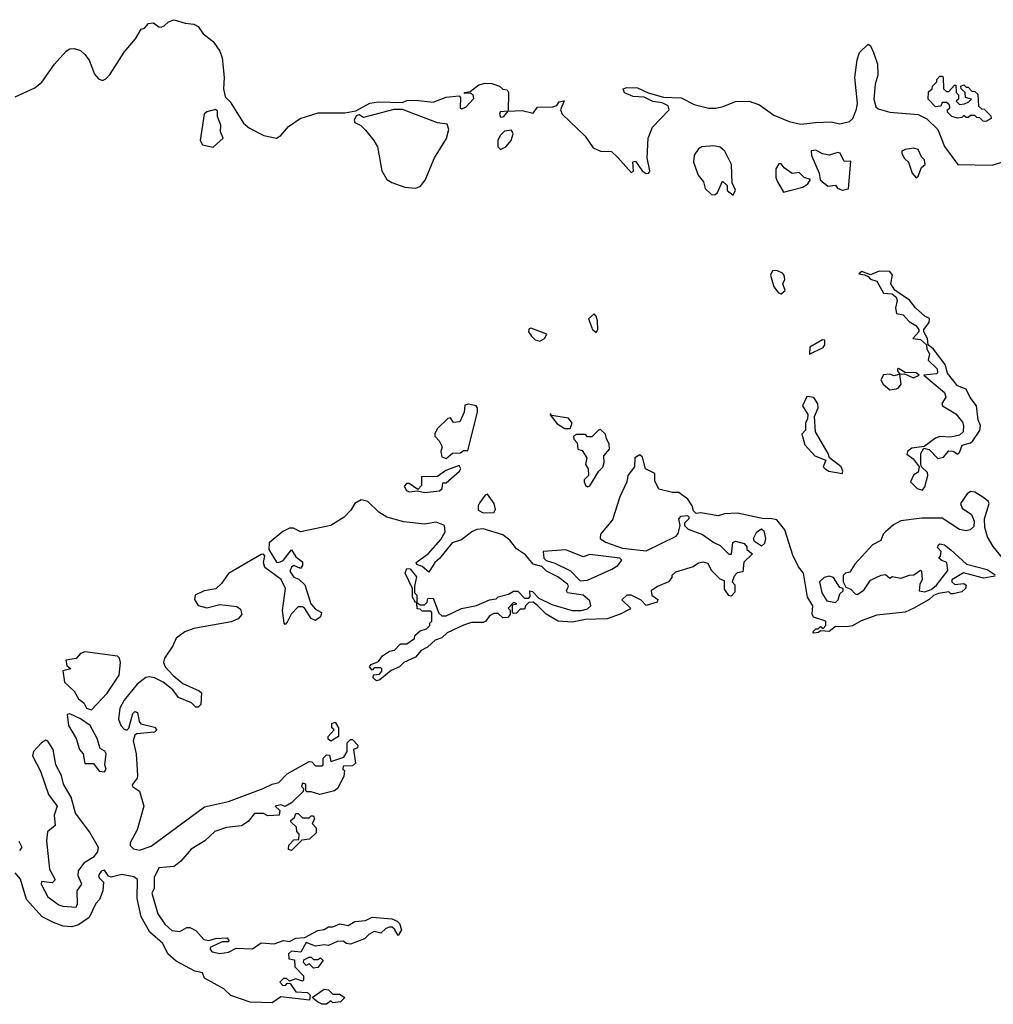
# Model space of a CAD drawing. Extents: x 2240384 to 2404287, y 351326 to 526670.
# Tile 52 of 256: x 2334155 to 2338630, y 375163 to 379690. Entities that reach past the tile are written whole.
import ezdxf

# ---------------------------------------------------------------- set-up
doc = ezdxf.new("R2010")
doc.units = 0

msp = doc.modelspace()

# ---------------------------------------------------------------- linework, layer by layer
at = {"layer": '0CON20XD'}
for points in [[(2334135, 379336), (2334225, 379376.8), (2334257.4, 379402.6), (2334315, 379486.2), (2334368.8, 379545), (2334385, 379555.3), (2334405, 379558), (2334435, 379548.9), (2334455, 379530.4), (2334475, 379504.4), (2334499.3, 379439.3), (2334518, 379418), (2334535, 379410.4), (2334551.5, 379418.5), (2334570.5, 379439.5), (2334635, 379540.6), (2334687.6, 379602.4), (2334714, 379646), (2334728.3, 379651.7), (2334747.7, 379672.3), (2334770, 379675), (2334795, 379656.7), (2334805, 379656.2), (2334818.8, 379661.2), (2334839.3, 379680.7), (2334865, 379690), (2334915, 379674), (2334955, 379668.8), (2334975, 379658), (2334998, 379625), (2335045, 379589.4), (2335075, 379545.7), (2335086.1, 379515), (2335094.3, 379425), (2335092, 379372), (2335100, 379335), (2335122, 379312), (2335183.8, 379215), (2335211.8, 379191.8), (2335277, 379157), (2335335, 379145.5), (2335355, 379157.3), (2335391.2, 379198.8), (2335444.5, 379235.5), (2335527.6, 379262.4), (2335648.9, 379261.1), (2335699.5, 379270.5), (2335764.5, 379305.5), (2335805, 379311.9), (2335915, 379308.8), (2335935, 379318), (2335975, 379320), (2336055, 379311.2), (2336115, 379334), (2336175, 379340), (2336181.7, 379331.7), (2336180, 379285), (2336185, 379280), (2336205, 379287.5), (2336243, 379327), (2336240, 379345), (2336225, 379352.5), (2336200, 379350), (2336200, 379355), (2336225, 379360), (2336265, 379390), (2336295, 379397.5), (2336325.9, 379395.9), (2336360, 379385), (2336375, 379370), (2336395, 379367.5), (2336402.5, 379355), (2336400, 379270), (2336363.6, 379266.4), (2336360, 379255), (2336365, 379242.5), (2336380, 379245), (2336400, 379270), (2336465, 379272.5), (2336515, 379260), (2336535, 379287.5), (2336605, 379288.8), (2336623.8, 379296.2), (2336635, 379312.5), (2336657, 379317), (2336640, 379275), (2336648.8, 379255), (2336754.4, 379155), (2336791.1, 379101.1), (2336825, 379085.5), (2336875, 379084.2), (2336905, 379056.7), (2336965, 378987.5), (2336976.1, 378993.9), (2336973.6, 379036.4), (2336985, 379040), (2337016.7, 378995), (2337035, 378982.5), (2337046.7, 378985), (2337050.8, 378995), (2337039.2, 379055), (2337044.2, 379145.8), (2337064.2, 379195.8), (2337140, 379275), (2337135, 379293.8), (2337107.7, 379307.7), (2337065, 379314), (2337025, 379333.8), (2336975, 379336.7), (2336935, 379353.3), (2336928.3, 379371.7), (2336945, 379378.8), (2336995, 379376.7), (2337043, 379353), (2337113.6, 379333.6), (2337195, 379330.4), (2337255, 379299.6), (2337323.1, 379283.1), (2337355, 379282.9), (2337388.8, 379291.2), (2337445, 379314.4), (2337507.5, 379315), (2337555, 379298.2), (2337621.3, 379251.3), (2337691.7, 379221.7), (2337745, 379209.7), (2337812.1, 379217.9), (2337885, 379220.4), (2337925, 379211.5), (2337968.7, 379221.3), (2337984.2, 379235), (2338001.8, 379278.2), (2338005.6, 379304.4), (2337994.3, 379425), (2338004.2, 379505), (2338015, 379538.8), (2338055, 379577.5), (2338065, 379570), (2338079.5, 379539.5), (2338097.1, 379485), (2338100, 379435), (2338087, 379393), (2338080.8, 379325), (2338089.4, 379289.4), (2338100.7, 379280.7), (2338155, 379265.6), (2338285, 379254.5), (2338325, 379234.4), (2338374.3, 379185), (2338405, 379106.7), (2338467.5, 379025), (2338625, 379020.7), (2338765, 379063.8)], [(2338595, 379222.5), (2338583, 379223), (2338568.3, 379238.3), (2338555, 379240), (2338545, 379250), (2338525, 379250), (2338515, 379240), (2338505, 379240), (2338495, 379250), (2338485, 379240), (2338465, 379237.5), (2338440, 379245), (2338420, 379265), (2338420, 379275), (2338430, 379285), (2338428.3, 379298.3), (2338415, 379310), (2338395, 379310), (2338388.3, 379291.7), (2338365, 379290), (2338330, 379325), (2338331.7, 379358.3), (2338348.3, 379371.7), (2338350, 379385), (2338370, 379405), (2338370, 379415), (2338385, 379430), (2338395, 379430), (2338400, 379425), (2338401.7, 379371.7), (2338415, 379360), (2338425, 379360), (2338451.7, 379388.3), (2338458.3, 379388.3), (2338460, 379355), (2338470, 379345), (2338470, 379325), (2338460, 379315), (2338475, 379300), (2338497.5, 379302.5), (2338518.3, 379311.7), (2338530, 379325), (2338501.7, 379331.7), (2338500, 379355), (2338481.7, 379371.7), (2338480, 379385), (2338495, 379390), (2338505, 379380), (2338515, 379380), (2338531.7, 379361.7), (2338545, 379360), (2338558.3, 379348.3), (2338561.7, 379291.7), (2338575, 379280), (2338588.3, 379278.3), (2338618.3, 379248.3), (2338620, 379235), (2338595, 379222.5)], [(2335045, 379104.7), (2335090, 379145), (2335077.5, 379175), (2335079.2, 379205), (2335063.8, 379245), (2335065, 379270), (2335055, 379276.7), (2335015, 379266.2), (2335003.3, 379255), (2334984.3, 379135), (2334996, 379115), (2335045, 379104.7)], [(2335975, 378915.5), (2335995, 378923.6), (2336018.3, 378951.7), (2336062.3, 379055), (2336116.1, 379143.9), (2336127.1, 379185), (2336119.5, 379209.5), (2336075, 379215.8), (2335915, 379276.7), (2335875, 379276.7), (2335735, 379240), (2335715, 379252.5), (2335702.3, 379247.7), (2335691.9, 379228.1), (2335695, 379216.7), (2335722.9, 379202.9), (2335745, 379182.5), (2335783.3, 379135), (2335799.4, 379105), (2335820, 378995), (2335843.1, 378955), (2335865, 378941.1), (2335925, 378920), (2335975, 378915.5)], [(2336365, 379093.3), (2336388.8, 379105), (2336413.8, 379135), (2336423.3, 379165), (2336415, 379182.5), (2336383, 379177), (2336363, 379157), (2336352.5, 379135), (2336353.3, 379105), (2336365, 379093.3)], [(2337435, 378883.8), (2337445.8, 378905.8), (2337429.3, 378939.3), (2337426.9, 379025), (2337395.5, 379085.5), (2337375, 379104), (2337345, 379110.8), (2337290, 379105), (2337275, 379096.7), (2337255, 379067.5), (2337252, 379035), (2337274, 378975), (2337297.5, 378945), (2337305, 378913.3), (2337335, 378886.7), (2337350, 378885), (2337362.5, 378895), (2337385, 378947.5), (2337407, 378927), (2337407.5, 378905), (2337435, 378883.8)], [(2337935, 378906), (2337965, 378912.5), (2337975, 379040), (2337945, 379037.5), (2337925.8, 379075.8), (2337915, 379080), (2337875, 379066.7), (2337845, 379074), (2337815, 379090), (2337792.3, 379087.7), (2337794, 379065), (2337830, 378985), (2337833.6, 378953.6), (2337870, 378925), (2337905, 378930), (2337913.3, 378915), (2337935, 378906)], [(2338275, 378963.3), (2338285, 378970), (2338299.3, 379010.7), (2338316.7, 379025), (2338313.3, 379045), (2338299.3, 379059.3), (2338285, 379092.5), (2338265, 379100), (2338225, 379092.5), (2338210, 379085), (2338210, 379075), (2338221.7, 379051.7), (2338240, 379035), (2338256.7, 378985), (2338275, 378963.3)], [(2337665, 378897.5), (2337695, 378904.3), (2337755, 378920), (2337777.5, 378935), (2337790, 378955), (2337760, 378965), (2337737, 378987), (2337705, 378982.5), (2337668.3, 379008.3), (2337655, 379026.7), (2337645, 379027.5), (2337630, 379005), (2337631.2, 378965), (2337638.8, 378945), (2337665, 378897.5)], [(2337655, 378430), (2337673.3, 378445), (2337663.3, 378475), (2337671.2, 378495), (2337668.6, 378515), (2337661.2, 378525), (2337635, 378537.1), (2337615, 378535.8), (2337606.2, 378515), (2337622, 378462), (2337643.3, 378435), (2337655, 378430)], [(2338305, 377526.7), (2338315, 377542.5), (2338329.4, 377595), (2338328.3, 377608.3), (2338300, 377635), (2338296.7, 377646.7), (2338297.5, 377695), (2338310, 377720), (2338335, 377713.8), (2338375, 377673.3), (2338400.7, 377679.3), (2338425, 377707.5), (2338445, 377706), (2338466.7, 377693.3), (2338475, 377700), (2338486.2, 377733.8), (2338525, 377744.4), (2338536, 377754), (2338567.9, 377802.1), (2338571.9, 377825), (2338560.6, 377850.6), (2338552.5, 377915), (2338523.6, 377953.6), (2338505, 377991.2), (2338465, 378006.2), (2338420, 378065), (2338408.6, 378105), (2338355.7, 378175), (2338330, 378195), (2338328.1, 378225), (2338310, 378255), (2338310, 378265), (2338335, 378297.5), (2338336.4, 378316.4), (2338315, 378327.5), (2338272.5, 378365), (2338245, 378400), (2338177, 378447), (2338158.8, 378475), (2338166.2, 378515), (2338155, 378532.5), (2338105, 378533.3), (2338065, 378516.7), (2338025, 378532.5), (2338011.7, 378521.7), (2338037.5, 378517.5), (2338055, 378510), (2338065, 378497.5), (2338095, 378487.5), (2338125, 378432.5), (2338165, 378430), (2338183.6, 378413.6), (2338188.8, 378398.8), (2338180, 378365), (2338185, 378340), (2338215, 378332.5), (2338243.2, 378303.2), (2338274.1, 378284.1), (2338287.5, 378265), (2338287.5, 378255), (2338260, 378225), (2338295, 378220), (2338322.5, 378195), (2338323.8, 378175), (2338336.4, 378153.6), (2338330, 378125), (2338372, 378085), (2338373.8, 378066.2), (2338368.6, 378061.4), (2338310, 378055), (2338405.6, 377975.6), (2338411.2, 377955), (2338393.3, 377925), (2338396.7, 377915), (2338458.2, 377878.2), (2338489.1, 377839.1), (2338493.1, 377825), (2338491.4, 377795), (2338475, 377780), (2338435, 377770), (2338385, 377773.8), (2338365, 377765.8), (2338312.5, 377727.5), (2338255, 377720), (2338236.2, 377705), (2338232.5, 377692.5), (2338261.7, 377671.7), (2338290, 377635), (2338285, 377610), (2338263.6, 377596.4), (2338250, 377565), (2338280, 377535), (2338305, 377526.7)], [(2336805, 378251.4), (2336813.1, 378265), (2336810.6, 378305), (2336805, 378327.5), (2336795, 378337.5), (2336770, 378315), (2336788.1, 378265), (2336805, 378251.4)], [(2336545, 378212.5), (2336567.5, 378225), (2336577.5, 378245), (2336505, 378271.2), (2336495, 378267.5), (2336493.8, 378255), (2336506.7, 378235), (2336525, 378217.5), (2336545, 378212.5)], [(2337785, 378152.5), (2337847.3, 378182.7), (2337856, 378195), (2337856.2, 378216.2), (2337845, 378218.8), (2337787.5, 378185), (2337785, 378152.5)], [(2338155, 377988.8), (2338185, 377993.3), (2338195, 377997.5), (2338206.7, 378015), (2338200, 378060), (2338221.7, 378061.7), (2338263.8, 378043.8), (2338290, 378055), (2338275, 378067.1), (2338225, 378067.5), (2338195, 378085.8), (2338190, 378085), (2338190, 378075), (2338200, 378060), (2338175, 378053.3), (2338155, 378060), (2338125, 378057.5), (2338113.8, 378035), (2338123.3, 378015), (2338155, 377988.8)], [(2337935, 377603.8), (2337938.8, 377615), (2337930, 377635), (2337877.5, 377675), (2337871.2, 377695), (2337812.5, 377795), (2337808.8, 377865), (2337825.7, 377905), (2337823.9, 377923.9), (2337805, 377952.5), (2337773, 377957), (2337752.5, 377915), (2337777.5, 377875), (2337776.7, 377855), (2337766.7, 377835), (2337767, 377803), (2337750, 377785), (2337763.3, 377735), (2337810, 377685), (2337860, 377665), (2337847.5, 377635), (2337856.7, 377625), (2337874.3, 377614.3), (2337935, 377603.8)], [(2336115, 377673.3), (2336145, 377697.5), (2336181.7, 377698.3), (2336195, 377710), (2336215, 377710), (2336260, 377885), (2336260, 377905), (2336252.5, 377915), (2336217.5, 377922.5), (2336201.7, 377918.3), (2336197.5, 377885), (2336178.3, 377841.7), (2336148.3, 377838.3), (2336135, 377860), (2336123, 377857), (2336075, 377810), (2336063, 377787), (2336063.3, 377775), (2336083.3, 377753.3), (2336096.4, 377726.4), (2336090, 377705), (2336095, 377680), (2336115, 377673.3)], [(2336685, 377810), (2336693.8, 377835), (2336677.3, 377857.3), (2336600, 377870), (2336595, 377880), (2336593, 377873), (2336625, 377832.5), (2336661.2, 377811.2), (2336685, 377810)], [(2336765, 377542.5), (2336775, 377547.5), (2336817.5, 377615), (2336835, 377632.5), (2336841.2, 377655), (2336840, 377685), (2336866.7, 377715), (2336865, 377740), (2336852.3, 377762.3), (2336848, 377785), (2336825, 377806.2), (2336815, 377803.3), (2336785, 377772.5), (2336765, 377772.5), (2336755, 377782.5), (2336745, 377783.3), (2336715, 377782.5), (2336700, 377775), (2336701.7, 377761.7), (2336717.5, 377745), (2336720, 377715), (2336740, 377710), (2336762.5, 377675), (2336756.2, 377645), (2336767.5, 377625), (2336770, 377595), (2336750, 377575), (2336750, 377565), (2336755, 377550), (2336765, 377542.5)], [(2338638.3, 377131.7), (2338585, 377122), (2338493, 377147), (2338440, 377115), (2338440, 377105), (2338453, 377093), (2338495, 377097.5), (2338505, 377090), (2338502.5, 377075), (2338485, 377060), (2338445, 377050), (2338435, 377050), (2338425, 377060), (2338378.3, 377051.7), (2338355, 377042.5), (2338335, 377023.8), (2338265, 376984), (2338225, 376966.7), (2338095, 376952), (2338023, 376927), (2337983.6, 376903.6), (2337955, 376898), (2337905, 376900), (2337875, 376877.5), (2337835, 376880), (2337827, 376873), (2337805, 376870), (2337800, 376875), (2337815, 376890), (2337825, 376890), (2337835, 376900), (2337848.3, 376891.7), (2337860, 376905), (2337860, 376925), (2337803, 376943), (2337797, 376957), (2337800, 376995), (2337776.2, 377035), (2337757.5, 377145), (2337734.6, 377174.6), (2337708.9, 377228.9), (2337671.5, 377345), (2337635, 377390), (2337606.5, 377396.5), (2337575, 377396), (2337455, 377421.4), (2337395, 377418.1), (2337365, 377409.4), (2337285, 377422.5), (2337265, 377420), (2337251.7, 377431.7), (2337246.2, 377455), (2337225.8, 377485), (2337185, 377516), (2337155, 377516), (2337092.4, 377532.4), (2337075, 377570), (2337074.1, 377604.1), (2337030.8, 377625), (2337018.1, 377678.1), (2337005, 377688.9), (2336982.2, 377675), (2336981.1, 377635), (2336950.5, 377595), (2336946.2, 377565), (2336912.9, 377497.1), (2336879.1, 377390.9), (2336824.4, 377325), (2336822.5, 377305), (2336848, 377288), (2336925, 377261.1), (2337035, 377248.1), (2337172, 377315), (2337181.9, 377328.1), (2337190, 377365), (2337184.2, 377395.8), (2337195, 377407.5), (2337225, 377410), (2337230, 377405), (2337230, 377395), (2337210, 377375), (2337210, 377365), (2337227, 377347), (2337293.6, 377323.6), (2337345.9, 377285.9), (2337375, 377273.3), (2337415, 377232.5), (2337427, 377233), (2337433, 377287), (2337445, 377292.5), (2337485, 377282.5), (2337497, 377267), (2337497.5, 377255), (2337522.5, 377235), (2337483.9, 377196.1), (2337478.3, 377151.7), (2337452.5, 377147.5), (2337438.3, 377131.7), (2337430, 377105), (2337441.7, 377091.7), (2337441.7, 377058.3), (2337425, 377040), (2337415, 377042.5), (2337395, 377072.5), (2337395, 377110), (2337375, 377117.5), (2337335, 377157.5), (2337319.5, 377189.5), (2337295.9, 377195.9), (2337275, 377191.2), (2337250, 377175), (2337169.3, 377150.7), (2337152.5, 377135), (2337152.5, 377125), (2337137.5, 377105), (2337086.1, 377083.9), (2337057.5, 377065), (2337060, 377045), (2337087.5, 377025), (2337085, 377012.5), (2337035, 376997.5), (2337011.2, 377021.2), (2336965, 377044), (2336945, 377044), (2336922.5, 377022.5), (2336962.5, 376985), (2336960, 376980), (2336915, 376956.7), (2336855, 376936), (2336755, 376932), (2336695, 376920), (2336630, 376925), (2336575, 376956.7), (2336535, 376997.5), (2336515, 377012.5), (2336495, 377010), (2336480, 376995), (2336475, 376980), (2336455, 376980), (2336438.3, 376961.7), (2336425, 376960), (2336420, 376965), (2336420, 377000), (2336440, 377005), (2336425, 377010), (2336400, 376985), (2336410, 376975), (2336410, 376955), (2336398.3, 376941.7), (2336375, 376940), (2336355, 376960), (2336335, 376960), (2336315, 376950), (2336297.5, 376925), (2336285, 376918.8), (2336231.7, 376918.3), (2336195, 376906.7), (2336119.3, 376870.7), (2336095, 376847.5), (2336065, 376837.5), (2336030, 376805), (2336000.7, 376789.3), (2335975, 376760), (2335920, 376735), (2335900, 376715), (2335861.7, 376698.3), (2335810, 376655), (2335795, 376651.2), (2335780, 376665), (2335781.7, 376678.3), (2335808.3, 376681.7), (2335820, 376695), (2335820, 376705), (2335815, 376710), (2335785, 376710), (2335775, 376700), (2335762.5, 376715), (2335770, 376725), (2335805, 376740), (2335822.5, 376765), (2335855, 376787.5), (2335878.3, 376791.7), (2335905, 376820), (2335935, 376820), (2335970, 376845), (2335971.7, 376858.3), (2335995, 376880), (2336025, 376890), (2336040, 376905), (2336040, 376915), (2336050, 376925), (2336050, 376965), (2336045, 376970), (2336005, 376970), (2335995, 376980), (2335981.7, 376981.7), (2335980, 377010), (2335995, 377000), (2336015, 377000), (2336028.3, 377011.7), (2336031.7, 377028.3), (2336055, 377030), (2336081.7, 376961.7), (2336095, 376950), (2336115, 376950), (2336185, 376983.3), (2336255, 376996.7), (2336315, 377022.5), (2336345, 377027.5), (2336355, 377036.7), (2336401.7, 377048.3), (2336425, 377062.5), (2336445, 377062.5), (2336475, 377030), (2336495, 377030), (2336501.7, 377038.3), (2336500, 377065), (2336511.7, 377061.7), (2336540.8, 377030.8), (2336601.4, 377001.4), (2336694.1, 376974.1), (2336735.9, 376974.1), (2336765, 376981.2), (2336780, 376995), (2336775, 377017.5), (2336745, 377044), (2336673.3, 377055), (2336668.8, 377065), (2336677.5, 377085), (2336672.5, 377095), (2336628.3, 377128.3), (2336576.7, 377155), (2336555, 377176.2), (2336515, 377187.5), (2336479.8, 377229.8), (2336438, 377258), (2336407.2, 377297.2), (2336375, 377321.4), (2336285, 377350), (2336256.4, 377346.4), (2336232.5, 377335), (2336185, 377298.8), (2336143.3, 377285), (2336085, 377213.3), (2336063.3, 377195), (2336035, 377150), (2336005, 377176.7), (2335980, 377185), (2335977.5, 377195), (2336034, 377236), (2336090.5, 377299.5), (2336110, 377335), (2336107.5, 377365), (2336069.7, 377379.7), (2336015, 377370.4), (2335920.8, 377380.8), (2335842.6, 377402.6), (2335805.7, 377425.7), (2335755, 377474.5), (2335725, 377482.9), (2335696, 377465), (2335677.5, 377435), (2335646.6, 377403.4), (2335585.4, 377364.6), (2335445, 377336.2), (2335412.9, 377352.9), (2335395, 377352.1), (2335365, 377336.8), (2335302.2, 377285), (2335300, 377255), (2335335, 377196.2), (2335345, 377194.2), (2335366.8, 377203.2), (2335405, 377252.5), (2335425, 377220), (2335455, 377197.5), (2335455, 377180), (2335445, 377167.5), (2335415, 377180), (2335405, 377173.3), (2335396.7, 377155), (2335415, 377127.5), (2335438.3, 377118.3), (2335465, 377092.5), (2335493.9, 377003.9), (2335515, 376980), (2335542.5, 376965), (2335537.5, 376945), (2335515, 376927.5), (2335495, 376937.5), (2335465, 376982.5), (2335455, 376990), (2335435, 376990), (2335402.5, 376957.5), (2335385, 376920), (2335375, 376910), (2335370, 376915), (2335363.6, 376973.6), (2335376.7, 377075), (2335356.7, 377116.7), (2335281.2, 377171.2), (2335276.2, 377195), (2335282.5, 377225), (2335275, 377232.5), (2335265, 377232), (2335115, 377143.8), (2335082.7, 377097.3), (2335056.1, 377073.9), (2335003.6, 377063.6), (2334961.2, 377045), (2334959.2, 377025), (2334975, 376996.7), (2335015, 376986.7), (2335075, 377001.2), (2335152.7, 376992.7), (2335170.5, 376980.5), (2335176.2, 376955), (2335158.8, 376935), (2335127.8, 376922.2), (2334955, 376890.6), (2334914.5, 376875.5), (2334873.6, 376846.4), (2334858.7, 376811.3), (2334820, 376755), (2334816.7, 376735), (2334823.3, 376715), (2334860, 376675), (2334905, 376638.8), (2334980, 376605), (2334990, 376595), (2334988.3, 376541.7), (2334975, 376530), (2334965, 376530), (2334945, 376550), (2334885, 376573.3), (2334858.6, 376608.6), (2334815, 376644.3), (2334775, 376664.4), (2334751.7, 376668.3), (2334735, 376666), (2334694.6, 376635.4), (2334635, 376561.2), (2334615.8, 376525), (2334608.8, 376475), (2334620, 376445), (2334635, 376427.5), (2334647, 376423), (2334657, 376433), (2334675, 376500), (2334685, 376510), (2334696.2, 376505), (2334704, 376464), (2334712.5, 376452.5), (2334775, 376438), (2334786, 376425), (2334775, 376414.4), (2334693.3, 376406.7), (2334685, 376400), (2334676.7, 376375), (2334690.8, 376315), (2334697.1, 376215), (2334695, 376203.3), (2334671.7, 376171.7), (2334674.1, 376164.1), (2334705, 376143.3), (2334725.6, 376075), (2334695.5, 375965), (2334662.5, 375905), (2334663, 375893), (2334677.9, 375877.9), (2334705, 375872.5), (2334759.1, 375890.9), (2335005, 376070.8), (2335115, 376095.8), (2335274.4, 376155.6)], [(2336015, 377516.7), (2336085, 377523.8), (2336097.5, 377535), (2336100, 377560), (2336115, 377560), (2336176.7, 377615), (2336182.5, 377625), (2336175, 377640), (2336113.3, 377616.7), (2336075, 377590), (2336001.7, 377588.3), (2336001.7, 377548.3), (2335985, 377530), (2335945, 377557.5), (2335933, 377557), (2335922.5, 377545), (2335933.3, 377525), (2335945, 377520), (2335983.6, 377523.6), (2336015, 377516.7)], [(2336285, 377422.9), (2336335, 377424.3), (2336341.7, 377438.3), (2336335.4, 377465), (2336305, 377508.8), (2336295, 377503.8), (2336269.8, 377470.2), (2336261.9, 377455), (2336262, 377435), (2336285, 377422.9)], [(2338705, 377176.7), (2338628.8, 377268.8), (2338603.2, 377313.2), (2338591.4, 377355), (2338590, 377395), (2338611.1, 377465), (2338606.7, 377476.7), (2338581.4, 377495), (2338545, 377517.3), (2338525, 377521.5), (2338510.1, 377509.9), (2338478.8, 377465), (2338486.7, 377445), (2338530, 377415), (2338542.5, 377385), (2338540.7, 377359.3), (2338523.3, 377345), (2338505, 377340), (2338475, 377346.9), (2338395, 377398.9), (2338302, 377398), (2338205, 377386.5), (2338172, 377368), (2338134.5, 377335.5), (2338124, 377325), (2338112.5, 377295), (2338075, 377276.2), (2337993.8, 377186.2), (2337970, 377150), (2337950, 377145), (2337940, 377135), (2337940, 377105), (2337951.7, 377081.7), (2337975, 377072.5), (2337995, 377050), (2338005, 377047.5), (2338035, 377066.7), (2338065, 377113.3), (2338115, 377136.2), (2338135, 377140), (2338155, 377122.5), (2338165, 377130), (2338205, 377122.5), (2338245, 377136.7), (2338265, 377137.5), (2338295, 377160), (2338300, 377155), (2338302.5, 377115), (2338292.5, 377095), (2338290, 377065), (2338315, 377060), (2338345, 377070), (2338369.3, 377090.7), (2338421.7, 377158.3), (2338416.7, 377195), (2338393, 377203), (2338380, 377215), (2338387, 377223), (2338390, 377245), (2338373, 377263), (2338377.5, 377275), (2338385, 377280), (2338405.9, 377275.9), (2338435, 377252.5), (2338506.4, 377186.4), (2338601.7, 377161.7), (2338638.3, 377138.3)], [(2337565, 377270), (2337531.7, 377291.7), (2337527.5, 377305), (2337543.3, 377335), (2337565, 377350), (2337575, 377340), (2337582.5, 377305), (2337578, 377282), (2337565, 377270)], [(2336730.5, 377110.5), (2336765, 377114), (2336876.8, 377163.2), (2336905, 377181.2), (2336923.3, 377205), (2336914, 377214), (2336775, 377231.2), (2336745, 377220), (2336665, 377252.5), (2336561.2, 377245), (2336563.8, 377215), (2336574.2, 377204.2), (2336615, 377191.2), (2336686.1, 377156.1), (2336730.5, 377110.5)], [(2335980, 377010), (2335975, 377010), (2335960, 377035), (2335960, 377075), (2335927.5, 377145), (2335935, 377166.7), (2335950, 377165), (2335979.3, 377129.3), (2335970, 377085), (2335970, 377055), (2335980, 377045), (2335980, 377010)], [(2337905, 377010), (2337917, 377023), (2337925, 377050), (2337940, 377065), (2337940, 377075), (2337925, 377080), (2337895, 377126.2), (2337875, 377131.4), (2337853.3, 377125), (2337830.8, 377105), (2337841.2, 377055), (2337865, 377017.5), (2337905, 377010)], [(2334485, 376517.5), (2334556.4, 376593.6), (2334613, 376677), (2334618.9, 376735), (2334614.5, 376754.5), (2334605, 376764.3), (2334455, 376783.8), (2334435, 376776.7), (2334415, 376752.5), (2334367.5, 376745), (2334371.7, 376721.7), (2334390, 376705), (2334353, 376697), (2334361.2, 376645), (2334405, 376602.5), (2334425, 376567.5), (2334449.3, 376549.3), (2334462.5, 376525), (2334485, 376517.5)], [(2334545, 376232.5), (2334552.5, 376245), (2334546.7, 376265), (2334552.5, 376315), (2334546.4, 376326.4), (2334525, 376340), (2334511.2, 376385), (2334478.8, 376445), (2334435, 376476.2), (2334385, 376498.8), (2334373.8, 376496.2), (2334379.4, 376445), (2334414.2, 376385), (2334430, 376335), (2334446.7, 376315), (2334455, 376270), (2334495, 376270), (2334520, 376235), (2334545, 376232.5)], [(2335585, 376372.5), (2335573, 376383), (2335573.3, 376395), (2335600, 376425), (2335590, 376435), (2335590, 376455), (2335605, 376460), (2335620, 376435), (2335620, 376395), (2335585, 376372.5)], [(2335274.4, 376155.6), (2335315, 376176), (2335346.2, 376183.8), (2335385, 376223.3), (2335485, 376280), (2335498.3, 376278.3), (2335515, 376260), (2335545, 376260), (2335550, 376265), (2335550, 376295), (2335565, 376310), (2335578.3, 376308.3), (2335585, 376280), (2335645, 376300), (2335660, 376325), (2335660, 376365), (2335675, 376380), (2335685, 376380), (2335710, 376355), (2335708.3, 376341.7), (2335690, 376335), (2335698.3, 376271.7), (2335685, 376260), (2335641.7, 376258.3), (2335640, 376245), (2335647.5, 376237.5), (2335645, 376210), (2335616.2, 376155), (2335602.5, 376145), (2335535, 376127.5), (2335495, 376140), (2335475, 376140), (2335470, 376145), (2335470, 376175), (2335455, 376180), (2335450, 376165), (2335460, 376155), (2335458.3, 376141.7), (2335405, 376090), (2335375, 376072.5), (2335355, 376080), (2335330, 376075), (2335350, 376055), (2335347, 376033), (2335295, 376030), (2335275, 376040), (2335235, 376040), (2335205.9, 376004.1), (2335175, 375983.3), (2335105, 375976.2), (2335051.7, 375958.3), (2335005.5, 375914.5), (2334943.1, 375876.9), (2334895, 375821.2), (2334865, 375796.2), (2334795, 375790), (2334773, 375747), (2334772.5, 375695), (2334762.5, 375675), (2334789.3, 375579.3), (2334822, 375532), (2334855, 375503.3), (2334891.7, 375498.3), (2334923, 375517), (2334937, 375517), (2334965, 375503.3), (2335000.7, 375460.7), (2335025, 375456.7), (2335055, 375465.8), (2335108.3, 375468.3), (2335117, 375457), (2335115, 375450), (2335085, 375450), (2335030, 375425), (2335030, 375415), (2335040, 375405), (2335075, 375396.7), (2335115, 375402.5), (2335149.3, 375420.7), (2335225, 375418.8), (2335265, 375446.7), (2335325, 375441.2), (2335367, 375457), (2335395, 375452.5), (2335425, 375466.7), (2335465, 375470), (2335525, 375503.3), (2335555, 375507.5), (2335575, 375520), (2335595, 375520), (2335627, 375533), (2335665, 375526.2), (2335696.1, 375543.9), (2335745, 375548.8), (2335775, 375564), (2335866.1, 375556.1), (2335890, 375545), (2335900, 375535), (2335910, 375505), (2335895, 375480), (2335878.3, 375508.3), (2335867.5, 375517.5), (2335855, 375517.5), (2335837.5, 375512.5), (2335815, 375490), (2335785, 375497.5), (2335760, 375485), (2335740, 375465), (2335675, 375440), (2335655, 375443.3), (2335643, 375453), (2335615, 375452.5), (2335575, 375433.3), (2335555, 375436.7), (2335515, 375430), (2335472.5, 375447.5), (2335447, 375403), (2335405, 375407.5), (2335390, 375395), (2335392.5, 375372.5), (2335418.3, 375368.3), (2335420, 375335), (2335460, 375295), (2335460, 375275), (2335455, 375270), (2335425, 375280), (2335395, 375270), (2335381.7, 375281.7), (2335368.3, 375281.7), (2335350, 375265), (2335365, 375250), (2335378.3, 375251.7), (2335385, 375260), (2335398.3, 375258.3), (2335425, 375220), (2335478.3, 375218.3), (2335490, 375205), (2335487, 375183), (2335355, 375197.5), (2335315, 375170), (2335215, 375173.3), (2335125, 375203.8), (2335094.1, 375234.1), (2335005, 375284.2), (2334995, 375307.5), (2334960, 375315), (2334875, 375361.1), (2334836.2, 375395), (2334813.1, 375443.1), (2334752.5, 375495), (2334713.3, 375565), (2334695, 375650), (2334696.4, 375736.4), (2334679.5, 375749.5), (2334625, 375760.8), (2334575, 375748), (2334562.9, 375752.9), (2334545, 375780), (2334530, 375775), (2334517.5, 375755), (2334520, 375745), (2334540, 375725), (2334537.5, 375685), (2334522.5, 375645), (2334505, 375627.5), (2334475, 375562.9), (2334425, 375528.6), (2334395, 375520), (2334355, 375522.9), (2334310.5, 375539.5), (2334258, 375565), (2334187.1, 375645), (2334159.1, 375739.1), (2334135, 375767.5)], [(2334415, 375610), (2334421.2, 375625), (2334418.8, 375685), (2334441.2, 375715), (2334424.3, 375754.3), (2334425, 375777.5), (2334455, 375816.2), (2334497.7, 375842.3), (2334513.8, 375865), (2334516.7, 375885), (2334475.5, 375955.5), (2334411.9, 376041.9), (2334391.4, 376115), (2334357.1, 376175), (2334346.9, 376215), (2334321.4, 376265), (2334308.9, 376335), (2334285, 376373.8), (2334275, 376377.5), (2334255, 376365.8), (2334218, 376325), (2334214.2, 376305.8), (2334251.2, 376235), (2334287.3, 376127.3), (2334327.5, 376075), (2334313, 376033), (2334317.5, 375985), (2334283, 375957), (2334278.8, 375915), (2334292, 375785), (2334317.5, 375735), (2334305, 375722.5), (2334255, 375727.5), (2334253.3, 375715), (2334285, 375657.5), (2334335, 375620), (2334354, 375614), (2334415, 375610)], [(2335405, 375870), (2335390, 375875), (2335392.5, 375895), (2335415, 375920), (2335438.3, 375921.7), (2335440, 375945), (2335428.3, 375958.3), (2335427, 375977), (2335401.7, 376001.7), (2335401.7, 376008.3), (2335418.3, 376021.7), (2335425, 376040), (2335435, 376040), (2335455, 376020), (2335485, 376020), (2335495, 376030), (2335505, 376030), (2335510, 376015), (2335500, 375995), (2335517.5, 375975), (2335518.3, 375951.7), (2335486.7, 375923.3), (2335451.7, 375918.3), (2335405, 375870)], [(2334155, 375870), (2334166.7, 375885), (2334152.5, 375912.5)], [(2335505, 375330), (2335485, 375350), (2335471.7, 375341.7), (2335460, 375355), (2335461.7, 375368.3), (2335485, 375380), (2335495, 375380), (2335505, 375370), (2335525, 375370), (2335537, 375377), (2335550, 375365), (2335525, 375332.5), (2335505, 375330)], [(2335565, 375163.3), (2335545, 375164), (2335525, 375173.3), (2335500, 375195), (2335555, 375232.5), (2335575, 375230), (2335595, 375210), (2335625, 375210), (2335650, 375195), (2335630, 375175), (2335595, 375170), (2335585, 375180), (2335565, 375163.3)]]:
    msp.add_lwpolyline(points, dxfattribs=at)

doc.saveas('drawing.dxf')
